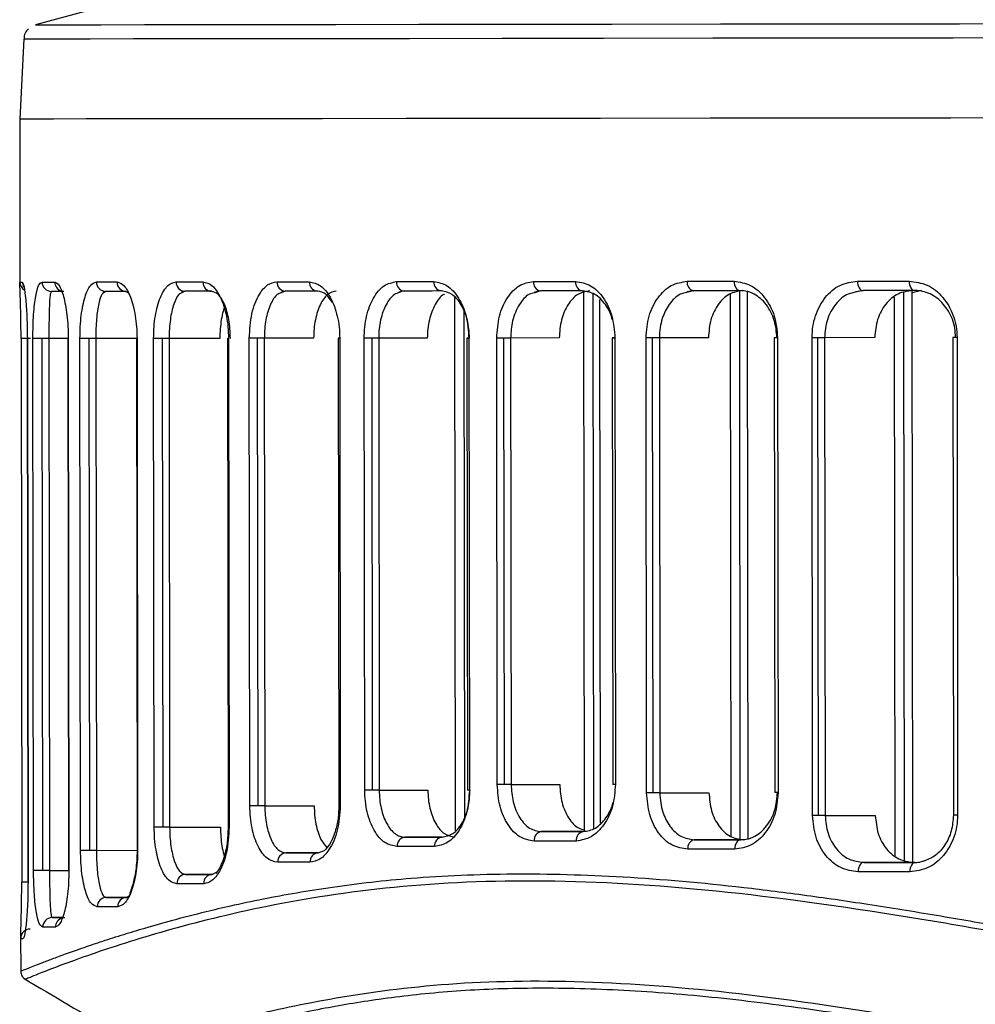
# Model space of a CAD drawing. Header units: millimetres. Extents: x -320 to 32, y 12 to 324.
# Tile 4 of 24: x -283 to -253, y 135 to 167. Entities that reach past the tile are written whole.
import ezdxf

# ---------------------------------------------------------------- set-up
doc = ezdxf.new("R2010")
doc.units = ezdxf.units.MM

msp = doc.modelspace()

# ---------------------------------------------------------------- linework, layer by layer
at = {"color": 7, "linetype": 'Continuous', "lineweight": 25}
for p, q in [((-275.317, 168.374), (-282.812, 166.356)), ((-283.181, 165.898), (-283.311, 163.364)), ((-283.311, 163.364), (-283.305, 158.11)), ((-283.303, 158.164), (-283.228, 158.164)), ((-283.303, 158.11), (-283.303, 158.164)), ((-282.303, 157.864), (-282.321, 157.818)), ((-280.637, 157.841), (-280.628, 157.871)), ((-280.575, 157.866), (-280.636, 157.816)), ((-279.865, 157.823), (-279.928, 157.867)), ((-278.148, 157.842), (-278.1, 157.874)), ((-278.05, 157.869), (-278.146, 157.816)), ((-274.985, 157.844), (-274.902, 157.877)), ((-274.854, 157.872), (-274.982, 157.817)), ((-271.225, 157.848), (-271.108, 157.881)), ((-266.912, 157.852), (-266.764, 157.886)), ((-266.723, 157.881), (-266.907, 157.824)), ((-265.327, 140.678), (-265.347, 157.872)), ((-265.032, 140.764), (-265.053, 157.787)), ((-262.067, 157.858), (-261.889, 157.892)), ((-261.852, 157.887), (-262.063, 157.83)), ((-260.657, 140.513), (-260.678, 157.783)), ((-260.362, 140.416), (-260.383, 157.88)), ((-260.114, 140.446), (-260.135, 157.851)), ((-256.694, 157.864), (-256.486, 157.898)), ((-256.454, 157.893), (-256.689, 157.836)), ((-255.433, 139.894), (-255.454, 157.686)), ((-255.138, 139.755), (-255.16, 157.826)), ((-254.886, 157.829), (-254.59, 157.902)), ((-254.864, 139.688), (-254.886, 157.895)), ((-269.433, 140.702), (-269.454, 157.667)), ((-264.813, 140.939), (-264.834, 157.612)), ((-269.139, 141.115), (-269.158, 157.254)), ((-283.268, 156.364), (-283.247, 139.062)), ((-283.068, 156.364), (-283.047, 139.062)), ((-283.067, 156.364), (-283.068, 156.364)), ((-283.067, 156.364), (-283.046, 139.062)), ((-282.869, 139.427), (-282.89, 156.364)), ((-282.572, 139.427), (-282.593, 156.364)), ((-281.773, 156.365), (-282.38, 156.364)), ((-282.38, 156.364), (-282.36, 139.427)), ((-281.773, 156.365), (-281.752, 139.428)), ((-281.766, 156.365), (-281.745, 139.428)), ((-281.372, 140.069), (-281.392, 156.365)), ((-281.082, 140.07), (-281.102, 156.366)), ((-279.592, 156.367), (-280.889, 156.366)), ((-280.889, 156.366), (-280.87, 140.07)), ((-279.592, 156.367), (-279.572, 140.071)), ((-279.575, 156.367), (-279.555, 140.071)), ((-279.027, 140.804), (-279.046, 156.368)), ((-278.747, 140.804), (-278.766, 156.368)), ((-276.936, 156.37), (-278.554, 156.368)), ((-278.554, 156.368), (-278.535, 140.805)), ((-276.69, 156.37), (-276.672, 140.807)), ((-276.661, 156.37), (-276.642, 140.807)), ((-275.982, 141.488), (-276, 156.371)), ((-275.716, 141.488), (-275.734, 156.371)), ((-273.951, 156.373), (-275.521, 156.371)), ((-275.521, 156.371), (-275.503, 141.488)), ((-273.165, 156.374), (-273.147, 141.491)), ((-273.119, 156.374), (-273.101, 141.491)), ((-272.324, 141.987), (-272.341, 156.375)), ((-272.074, 141.988), (-272.091, 156.375)), ((-270.33, 156.377), (-271.879, 156.375)), ((-271.879, 156.375), (-271.861, 141.988)), ((-269.072, 156.379), (-269.054, 141.991)), ((-269.007, 156.379), (-268.99, 141.991)), ((-268.103, 142.164), (-268.12, 156.38)), ((-267.872, 142.165), (-267.889, 156.38)), ((-266.13, 156.382), (-267.677, 156.38)), ((-267.677, 156.38), (-267.659, 142.165)), ((-264.442, 156.384), (-264.425, 142.169)), ((-264.356, 156.384), (-264.339, 142.169)), ((-263.345, 141.904), (-263.363, 156.385)), ((-263.136, 141.904), (-263.154, 156.385)), ((-261.378, 156.388), (-262.941, 156.386)), ((-262.941, 156.386), (-262.924, 141.904)), ((-259.286, 156.39), (-259.268, 141.909)), ((-259.177, 156.39), (-259.159, 141.909)), ((-258.059, 141.182), (-258.077, 156.391)), ((-257.873, 141.182), (-257.892, 156.391)), ((-256.081, 156.394), (-257.679, 156.392)), ((-257.679, 156.392), (-257.661, 141.182)), ((-253.595, 156.396), (-253.577, 141.187)), ((-253.461, 156.397), (-253.442, 141.187)), ((-267.659, 142.165), (-266.113, 142.167)), ((-271.861, 141.988), (-270.313, 141.99)), ((-262.924, 141.904), (-261.36, 141.906)), ((-275.503, 141.488), (-273.933, 141.49)), ((-257.661, 141.182), (-256.063, 141.184)), ((-278.535, 140.805), (-276.917, 140.807)), ((-269.857, 140.49), (-271.043, 140.489)), ((-265.363, 140.668), (-266.702, 140.666)), ((-260.27, 140.408), (-261.831, 140.406)), ((-280.87, 140.07), (-279.572, 140.072)), ((-273.807, 139.99), (-274.832, 139.989)), ((-273.808, 139.99), (-273.609, 140.069)), ((-254.854, 139.686), (-256.432, 139.684)), ((-282.36, 139.427), (-281.752, 139.428)), ((-277.178, 139.306), (-278.027, 139.305)), ((-277.178, 139.306), (-277.042, 139.373)), ((-283.046, 139.062), (-283.047, 139.062)), ((-279.905, 138.571), (-280.552, 138.57)), ((-279.905, 138.571), (-279.822, 138.627)), ((-281.956, 137.928), (-282.279, 137.927)), ((-283.28, 137.316), (-283.278, 136.233)), ((-283.278, 137.262), (-283.278, 137.316)), ((-283.278, 137.262), (-283.203, 137.262))]:
    msp.add_line(p, q, dxfattribs=at)
at = {"color": 7, "linetype": 'Continuous', "lineweight": 25, "flags": 128}
for points in [[(-282.812, 166.356), (-282.774, 166.355), (-282.436, 166.356), (-281.747, 166.356), (-280.712, 166.357), (-279.335, 166.358), (-277.626, 166.36), (-275.591, 166.362), (-273.244, 166.365), (-270.595, 166.368), (-267.659, 166.371), (-264.452, 166.375), (-260.99, 166.379), (-257.294, 166.383), (-253.381, 166.388), (-249.273, 166.393), (-244.991, 166.398), (-240.56, 166.403), (-236.002, 166.408), (-231.341, 166.414), (-227.015, 166.419)], [(-227.015, 165.962), (-231.422, 165.957), (-236.109, 165.951), (-240.692, 165.946), (-245.149, 165.941), (-249.454, 165.936), (-253.585, 165.931), (-257.52, 165.926), (-261.238, 165.922), (-264.718, 165.918), (-267.943, 165.914), (-270.896, 165.911), (-273.559, 165.908), (-275.92, 165.905), (-277.966, 165.903), (-279.685, 165.901), (-281.069, 165.9), (-282.11, 165.899), (-282.803, 165.898), (-283.143, 165.898), (-283.181, 165.898)], [(-283.311, 163.364), (-283.273, 163.364), (-282.932, 163.364), (-282.238, 163.364), (-281.195, 163.365), (-279.808, 163.367), (-278.085, 163.369), (-276.035, 163.371), (-273.67, 163.373), (-271.001, 163.376), (-268.043, 163.38), (-264.811, 163.383), (-261.323, 163.387), (-257.598, 163.392), (-253.655, 163.396), (-249.516, 163.401), (-245.202, 163.406), (-240.737, 163.412), (-236.144, 163.417), (-231.448, 163.423), (-227.012, 163.428)], [(-283.311, 163.364), (-283.273, 163.364), (-282.932, 163.364), (-282.238, 163.364), (-281.195, 163.365), (-279.808, 163.367), (-278.085, 163.369), (-276.035, 163.371), (-273.67, 163.373), (-271.001, 163.376), (-268.043, 163.38), (-264.811, 163.383), (-261.323, 163.387), (-257.598, 163.392), (-253.655, 163.396), (-249.516, 163.401), (-245.202, 163.406), (-240.737, 163.412), (-236.144, 163.417), (-231.448, 163.423), (-227.012, 163.428)], [(-282.6, 158.164), (-282.554, 158.164), (-282.508, 158.164), (-282.459, 158.164), (-282.41, 158.164), (-282.358, 158.164), (-282.306, 158.164), (-282.252, 158.164), (-282.197, 158.164)], [(-280.865, 158.166), (-280.788, 158.166), (-280.709, 158.166), (-280.63, 158.166), (-280.549, 158.166), (-280.467, 158.166), (-280.384, 158.166), (-280.3, 158.166), (-280.215, 158.166)], [(-278.328, 158.168), (-278.225, 158.168), (-278.121, 158.169), (-278.015, 158.169), (-277.909, 158.169), (-277.802, 158.169), (-277.694, 158.169), (-277.585, 158.169), (-277.475, 158.169)], [(-275.117, 158.172), (-274.992, 158.172), (-274.865, 158.172), (-274.738, 158.172), (-274.61, 158.172), (-274.481, 158.173), (-274.351, 158.173), (-274.22, 158.173), (-274.088, 158.173)], [(-271.31, 158.176), (-271.164, 158.176), (-271.017, 158.176), (-270.869, 158.177), (-270.721, 158.177), (-270.572, 158.177), (-270.422, 158.177), (-270.271, 158.177), (-270.119, 158.177)], [(-266.949, 158.181), (-266.784, 158.181), (-266.618, 158.181), (-266.451, 158.182), (-266.283, 158.182), (-266.115, 158.182), (-265.945, 158.182), (-265.776, 158.182), (-265.605, 158.183)], [(-262.056, 158.187), (-261.872, 158.187), (-261.687, 158.187), (-261.501, 158.187), (-261.314, 158.187), (-261.127, 158.188), (-260.939, 158.188), (-260.751, 158.188), (-260.561, 158.188)], [(-260.561, 158.188), (-260.558, 158.13), (-260.546, 158.074), (-260.528, 158.022), (-260.503, 157.976), (-260.473, 157.939), (-260.439, 157.911), (-260.402, 157.894), (-260.364, 157.889)], [(-256.634, 158.193), (-256.43, 158.193), (-256.225, 158.193), (-256.02, 158.194), (-255.814, 158.194), (-255.608, 158.194), (-255.401, 158.194), (-255.193, 158.195), (-254.985, 158.195)], [(-256.634, 158.193), (-256.63, 158.134), (-256.62, 158.078), (-256.603, 158.026), (-256.581, 157.981), (-256.553, 157.944), (-256.522, 157.916), (-256.489, 157.899), (-256.454, 157.893)], [(-254.985, 158.195), (-254.982, 158.136), (-254.972, 158.08), (-254.956, 158.028), (-254.934, 157.983), (-254.908, 157.945), (-254.878, 157.918), (-254.846, 157.901), (-254.813, 157.895)], [(-281.901, 157.865), (-281.956, 157.865), (-282.01, 157.865), (-282.062, 157.865), (-282.113, 157.865), (-282.163, 157.865), (-282.211, 157.865), (-282.257, 157.864), (-282.303, 157.864)], [(-279.928, 157.867), (-280.013, 157.867), (-280.097, 157.867), (-280.18, 157.866), (-280.261, 157.866), (-280.342, 157.866), (-280.421, 157.866), (-280.499, 157.866), (-280.575, 157.866)], [(-277.201, 157.87), (-277.311, 157.869), (-277.419, 157.869), (-277.527, 157.869), (-277.633, 157.869), (-277.739, 157.869), (-277.844, 157.869), (-277.947, 157.869), (-278.05, 157.869)], [(-273.829, 157.873), (-273.96, 157.873), (-274.091, 157.873), (-274.22, 157.873), (-274.349, 157.873), (-274.476, 157.873), (-274.603, 157.872), (-274.729, 157.872), (-274.854, 157.872)], [(-269.878, 157.878), (-270.029, 157.878), (-270.179, 157.877), (-270.329, 157.877), (-270.477, 157.877), (-270.625, 157.877), (-270.772, 157.877), (-270.918, 157.877), (-271.064, 157.876)], [(-265.385, 157.883), (-265.554, 157.883), (-265.723, 157.882), (-265.892, 157.882), (-266.059, 157.882), (-266.226, 157.882), (-266.392, 157.882), (-266.558, 157.881), (-266.723, 157.881)], [(-260.364, 157.889), (-260.552, 157.888), (-260.74, 157.888), (-260.927, 157.888), (-261.113, 157.888), (-261.299, 157.888), (-261.484, 157.887), (-261.668, 157.887), (-261.852, 157.887)], [(-254.813, 157.895), (-255.02, 157.895), (-255.226, 157.895), (-255.432, 157.894), (-255.638, 157.894), (-255.842, 157.894), (-256.047, 157.894), (-256.25, 157.893), (-256.454, 157.893)], [(-282.969, 156.364), (-283.029, 156.364), (-283.086, 156.364), (-283.138, 156.364), (-283.184, 156.364), (-283.221, 156.364), (-283.248, 156.364), (-283.264, 156.364), (-283.268, 156.364)], [(-282.593, 156.364), (-282.647, 156.364), (-282.699, 156.364), (-282.748, 156.364), (-282.792, 156.364), (-282.829, 156.364), (-282.858, 156.364), (-282.879, 156.364), (-282.89, 156.364)], [(-282.38, 156.364), (-282.402, 156.364), (-282.426, 156.364), (-282.451, 156.364), (-282.478, 156.364), (-282.505, 156.364), (-282.534, 156.364), (-282.563, 156.364), (-282.593, 156.364)], [(-281.766, 156.365), (-281.772, 156.365), (-281.773, 156.365)], [(-281.102, 156.366), (-281.151, 156.365), (-281.199, 156.365), (-281.245, 156.365), (-281.286, 156.365), (-281.323, 156.365), (-281.353, 156.365), (-281.376, 156.365), (-281.392, 156.365)], [(-280.889, 156.366), (-280.911, 156.366), (-280.935, 156.366), (-280.96, 156.366), (-280.987, 156.366), (-281.015, 156.366), (-281.043, 156.366), (-281.072, 156.366), (-281.102, 156.366)], [(-279.575, 156.367), (-279.586, 156.367), (-279.591, 156.367), (-279.592, 156.367)], [(-278.766, 156.368), (-278.811, 156.368), (-278.855, 156.368), (-278.897, 156.368), (-278.936, 156.368), (-278.972, 156.368), (-279.002, 156.368), (-279.027, 156.368), (-279.046, 156.368)], [(-278.554, 156.368), (-278.576, 156.368), (-278.599, 156.368), (-278.625, 156.368), (-278.651, 156.368), (-278.679, 156.368), (-278.708, 156.368), (-278.737, 156.368), (-278.766, 156.368)], [(-276.661, 156.37), (-276.677, 156.37), (-276.687, 156.37), (-276.69, 156.37)], [(-275.734, 156.371), (-275.775, 156.371), (-275.815, 156.371), (-275.854, 156.371), (-275.89, 156.371), (-275.923, 156.371), (-275.953, 156.371), (-275.979, 156.371), (-276, 156.371)], [(-275.521, 156.371), (-275.543, 156.371), (-275.567, 156.371), (-275.592, 156.371), (-275.619, 156.371), (-275.647, 156.371), (-275.675, 156.371), (-275.704, 156.371), (-275.734, 156.371)], [(-273.119, 156.374), (-273.142, 156.374), (-273.157, 156.374), (-273.164, 156.374), (-273.163, 156.374), (-273.153, 156.374), (-273.135, 156.374), (-273.123, 156.374)], [(-272.091, 156.375), (-272.128, 156.375), (-272.164, 156.375), (-272.2, 156.375), (-272.233, 156.375), (-272.264, 156.375), (-272.293, 156.375), (-272.319, 156.375), (-272.341, 156.375)], [(-271.879, 156.375), (-271.901, 156.375), (-271.924, 156.375), (-271.95, 156.375), (-271.976, 156.375), (-272.004, 156.375), (-272.033, 156.375), (-272.062, 156.375), (-272.091, 156.375)], [(-269.007, 156.379), (-269.037, 156.379), (-269.058, 156.379), (-269.07, 156.379), (-269.071, 156.379), (-269.063, 156.379), (-269.045, 156.379), (-269.018, 156.379), (-269.009, 156.379)], [(-267.889, 156.38), (-267.922, 156.38), (-267.954, 156.38), (-267.986, 156.38), (-268.017, 156.38), (-268.046, 156.38), (-268.073, 156.38), (-268.097, 156.38), (-268.12, 156.38)], [(-267.677, 156.38), (-267.699, 156.38), (-267.722, 156.38), (-267.748, 156.38), (-267.774, 156.38), (-267.802, 156.38), (-267.831, 156.38), (-267.86, 156.38), (-267.889, 156.38)], [(-264.356, 156.384), (-264.393, 156.384), (-264.42, 156.384), (-264.437, 156.384), (-264.442, 156.384), (-264.436, 156.384), (-264.419, 156.384), (-264.391, 156.384), (-264.353, 156.384)], [(-263.154, 156.385), (-263.183, 156.385), (-263.211, 156.385), (-263.239, 156.385), (-263.267, 156.385), (-263.293, 156.385), (-263.318, 156.385), (-263.341, 156.385), (-263.363, 156.385)], [(-262.941, 156.386), (-262.963, 156.386), (-262.987, 156.386), (-263.012, 156.386), (-263.039, 156.385), (-263.066, 156.385), (-263.095, 156.385), (-263.124, 156.385), (-263.154, 156.385)], [(-259.177, 156.39), (-259.221, 156.39), (-259.254, 156.39), (-259.276, 156.39), (-259.285, 156.39), (-259.286, 156.39)], [(-257.892, 156.391), (-257.917, 156.391), (-257.941, 156.391), (-257.966, 156.391), (-257.99, 156.391), (-258.013, 156.391), (-258.035, 156.391), (-258.057, 156.391), (-258.077, 156.391)], [(-257.679, 156.392), (-257.701, 156.392), (-257.725, 156.392), (-257.75, 156.392), (-257.777, 156.392), (-257.805, 156.392), (-257.833, 156.392), (-257.862, 156.391), (-257.892, 156.391)], [(-253.461, 156.397), (-253.512, 156.397), (-253.552, 156.397), (-253.58, 156.396), (-253.594, 156.396), (-253.595, 156.396)], [(-267.872, 142.165), (-267.905, 142.165), (-267.937, 142.165), (-267.969, 142.165), (-267.999, 142.165), (-268.028, 142.165), (-268.055, 142.165), (-268.08, 142.164), (-268.103, 142.164)], [(-267.659, 142.165), (-267.681, 142.165), (-267.705, 142.165), (-267.73, 142.165), (-267.757, 142.165), (-267.785, 142.165), (-267.813, 142.165), (-267.842, 142.165), (-267.872, 142.165)], [(-264.339, 142.169), (-264.376, 142.169), (-264.403, 142.169), (-264.419, 142.169), (-264.425, 142.169)], [(-272.074, 141.988), (-272.111, 141.988), (-272.147, 141.988), (-272.182, 141.988), (-272.216, 141.988), (-272.247, 141.988), (-272.276, 141.987), (-272.301, 141.987), (-272.324, 141.987)], [(-271.861, 141.988), (-271.883, 141.988), (-271.907, 141.988), (-271.932, 141.988), (-271.959, 141.988), (-271.987, 141.988), (-272.015, 141.988), (-272.044, 141.988), (-272.074, 141.988)], [(-268.99, 141.991), (-269.02, 141.991), (-269.041, 141.991), (-269.052, 141.991), (-269.054, 141.991)], [(-263.136, 141.904), (-263.165, 141.904), (-263.194, 141.904), (-263.222, 141.904), (-263.249, 141.904), (-263.275, 141.904), (-263.3, 141.904), (-263.324, 141.904), (-263.345, 141.904)], [(-262.924, 141.904), (-262.946, 141.904), (-262.969, 141.904), (-262.995, 141.904), (-263.021, 141.904), (-263.049, 141.904), (-263.078, 141.904), (-263.107, 141.904), (-263.136, 141.904)], [(-259.159, 141.909), (-259.203, 141.909), (-259.237, 141.909), (-259.258, 141.909), (-259.268, 141.909), (-259.268, 141.909)], [(-275.716, 141.488), (-275.757, 141.488), (-275.797, 141.488), (-275.836, 141.488), (-275.872, 141.488), (-275.905, 141.488), (-275.935, 141.488), (-275.961, 141.488), (-275.982, 141.488)], [(-275.503, 141.488), (-275.525, 141.488), (-275.549, 141.488), (-275.574, 141.488), (-275.601, 141.488), (-275.629, 141.488), (-275.657, 141.488), (-275.686, 141.488), (-275.716, 141.488)], [(-273.101, 141.491), (-273.124, 141.491), (-273.139, 141.491), (-273.146, 141.491), (-273.147, 141.491)], [(-257.873, 141.182), (-257.898, 141.182), (-257.923, 141.182), (-257.947, 141.182), (-257.971, 141.182), (-257.995, 141.182), (-258.017, 141.182), (-258.038, 141.182), (-258.059, 141.182)], [(-257.661, 141.182), (-257.683, 141.182), (-257.706, 141.182), (-257.732, 141.182), (-257.758, 141.182), (-257.786, 141.182), (-257.815, 141.182), (-257.844, 141.182), (-257.873, 141.182)], [(-253.442, 141.187), (-253.493, 141.187), (-253.534, 141.187), (-253.562, 141.187), (-253.576, 141.187), (-253.577, 141.187)], [(-278.747, 140.804), (-278.792, 140.804), (-278.837, 140.804), (-278.879, 140.804), (-278.918, 140.804), (-278.953, 140.804), (-278.983, 140.804), (-279.008, 140.804), (-279.027, 140.804)], [(-278.535, 140.805), (-278.557, 140.805), (-278.581, 140.805), (-278.606, 140.805), (-278.632, 140.805), (-278.66, 140.805), (-278.689, 140.805), (-278.718, 140.805), (-278.747, 140.804)], [(-276.642, 140.807), (-276.659, 140.807), (-276.669, 140.807), (-276.672, 140.807)], [(-271.043, 140.489), (-270.897, 140.489), (-270.751, 140.489), (-270.604, 140.489), (-270.456, 140.49), (-270.308, 140.49), (-270.158, 140.49), (-270.008, 140.49), (-269.857, 140.49)], [(-266.702, 140.666), (-266.537, 140.666), (-266.372, 140.666), (-266.205, 140.667), (-266.038, 140.667), (-265.871, 140.667), (-265.703, 140.667), (-265.534, 140.667), (-265.364, 140.668)], [(-270.097, 140.19), (-270.249, 140.19), (-270.4, 140.19), (-270.55, 140.189), (-270.699, 140.189), (-270.848, 140.189), (-270.995, 140.189), (-271.142, 140.189), (-271.288, 140.189)], [(-265.584, 140.367), (-265.754, 140.367), (-265.924, 140.367), (-266.093, 140.367), (-266.261, 140.367), (-266.429, 140.366), (-266.596, 140.366), (-266.762, 140.366), (-266.928, 140.366)], [(-261.831, 140.406), (-261.647, 140.406), (-261.463, 140.406), (-261.277, 140.406), (-261.092, 140.406), (-260.905, 140.407), (-260.718, 140.407), (-260.531, 140.407), (-260.343, 140.407)], [(-260.343, 140.407), (-260.381, 140.402), (-260.418, 140.384), (-260.452, 140.357), (-260.482, 140.319), (-260.507, 140.274), (-260.525, 140.222), (-260.536, 140.166), (-260.54, 140.107)], [(-281.082, 140.07), (-281.131, 140.07), (-281.18, 140.07), (-281.225, 140.07), (-281.267, 140.069), (-281.303, 140.069), (-281.333, 140.069), (-281.357, 140.069), (-281.372, 140.069)], [(-280.87, 140.07), (-280.891, 140.07), (-280.915, 140.07), (-280.94, 140.07), (-280.967, 140.07), (-280.995, 140.07), (-281.023, 140.07), (-281.052, 140.07), (-281.082, 140.07)], [(-279.555, 140.071), (-279.566, 140.071), (-279.572, 140.071), (-279.572, 140.071)], [(-274.832, 139.989), (-274.707, 139.989), (-274.581, 139.989), (-274.455, 139.989), (-274.327, 139.989), (-274.198, 139.99), (-274.069, 139.99), (-273.939, 139.99), (-273.808, 139.99)], [(-260.54, 140.107), (-260.729, 140.107), (-260.917, 140.107), (-261.105, 140.106), (-261.292, 140.106), (-261.479, 140.106), (-261.665, 140.106), (-261.85, 140.106), (-262.035, 140.105)], [(-274.066, 139.69), (-274.197, 139.69), (-274.328, 139.689), (-274.458, 139.689), (-274.587, 139.689), (-274.716, 139.689), (-274.843, 139.689), (-274.969, 139.689), (-275.095, 139.689)], [(-256.432, 139.684), (-256.467, 139.678), (-256.5, 139.661), (-256.531, 139.633), (-256.558, 139.596), (-256.581, 139.55), (-256.597, 139.498), (-256.607, 139.442), (-256.611, 139.384)], [(-256.432, 139.684), (-256.228, 139.684), (-256.025, 139.684), (-255.82, 139.684), (-255.616, 139.685), (-255.41, 139.685), (-255.204, 139.685), (-254.998, 139.685), (-254.79, 139.686)], [(-254.79, 139.686), (-254.824, 139.68), (-254.856, 139.663), (-254.886, 139.635), (-254.912, 139.598), (-254.934, 139.552), (-254.949, 139.5), (-254.959, 139.444), (-254.962, 139.385)], [(-282.572, 139.427), (-282.626, 139.427), (-282.679, 139.427), (-282.728, 139.427), (-282.772, 139.427), (-282.809, 139.427), (-282.838, 139.427), (-282.858, 139.427), (-282.869, 139.427)], [(-282.36, 139.427), (-282.382, 139.427), (-282.405, 139.427), (-282.431, 139.427), (-282.457, 139.427), (-282.485, 139.427), (-282.514, 139.427), (-282.543, 139.427), (-282.572, 139.427)], [(-281.745, 139.428), (-281.751, 139.428), (-281.752, 139.428)], [(-278.027, 139.305), (-277.925, 139.305), (-277.821, 139.305), (-277.716, 139.306), (-277.611, 139.306), (-277.504, 139.306), (-277.397, 139.306), (-277.288, 139.306), (-277.178, 139.306)], [(-254.962, 139.385), (-255.17, 139.385), (-255.378, 139.385), (-255.585, 139.385), (-255.791, 139.384), (-255.997, 139.384), (-256.202, 139.384), (-256.407, 139.384), (-256.611, 139.384)], [(-283.047, 139.062), (-283.065, 139.062), (-283.117, 139.062), (-283.163, 139.062), (-283.2, 139.062), (-283.227, 139.062), (-283.243, 139.062), (-283.247, 139.062)], [(-277.452, 139.006), (-277.562, 139.006), (-277.671, 139.006), (-277.779, 139.005), (-277.886, 139.005), (-277.992, 139.005), (-278.097, 139.005), (-278.201, 139.005), (-278.304, 139.005)], [(-280.552, 138.57), (-280.475, 138.57), (-280.397, 138.57), (-280.318, 138.57), (-280.238, 138.571), (-280.156, 138.571), (-280.074, 138.571), (-279.99, 138.571), (-279.905, 138.571)], [(-280.191, 138.271), (-280.276, 138.27), (-280.36, 138.27), (-280.443, 138.27), (-280.525, 138.27), (-280.606, 138.27), (-280.685, 138.27), (-280.764, 138.27), (-280.841, 138.27)], [(-282.172, 137.627), (-282.227, 137.627), (-282.281, 137.627), (-282.334, 137.627), (-282.385, 137.627), (-282.434, 137.627), (-282.483, 137.627), (-282.53, 137.627), (-282.575, 137.627)], [(-282.279, 137.927), (-282.233, 137.927), (-282.187, 137.927), (-282.139, 137.928), (-282.089, 137.928), (-282.038, 137.928), (-281.986, 137.928), (-281.932, 137.928), (-281.877, 137.928)]]:
    msp.add_lwpolyline(points, dxfattribs=at)
at = {"color": 7, "linetype": 'Continuous', "lineweight": 25}
for centre, radius, start, end in [((-283.003, 158.164), 0.3, 180.0692, 237.4603), ((-282.928, 158.164), 0.3, 180.0654, 215.2588), ((-282.301, 158.163), 0.298, 179.7657, 269.7631), ((-281.898, 158.163), 0.299, 179.6937, 252.5979), ((-280.57, 158.161), 0.295, 179.0186, 268.9798), ((-279.922, 158.16), 0.293, 178.739, 268.6757), ((-278.038, 158.158), 0.289, 177.9293, 267.7581), ((-277.188, 158.157), 0.288, 177.5648, 267.326), ((-274.835, 158.155), 0.283, 176.5624, 266.0719), ((-273.807, 158.154), 0.282, 176.1283, 265.4957), ((-271.034, 158.152), 0.277, 174.9707, 263.848), ((-269.845, 158.151), 0.275, 174.4825, 263.0981), ((-266.68, 158.149), 0.271, 173.2131, 260.9643), ((-265.338, 158.148), 0.27, 172.6911, 259.9954), ((-261.793, 158.147), 0.266, 171.3731, 257.2367), ((-271.012, 140.214), 0.277, 96.296, 185.1669), ((-269.823, 140.217), 0.275, 97.0462, 185.655), ((-266.659, 140.398), 0.271, 99.1806, 186.924), ((-265.316, 140.402), 0.27, 100.1498, 187.4458), ((-261.771, 140.146), 0.266, 102.9091, 188.7634), ((-274.812, 139.706), 0.283, 94.0712, 183.5756), ((-273.785, 139.709), 0.282, 94.6476, 184.0096), ((-278.015, 139.016), 0.289, 92.384, 182.2089), ((-277.164, 139.019), 0.288, 92.8163, 182.5734), ((-280.546, 138.276), 0.295, 91.1612, 181.1199), ((-279.897, 138.278), 0.293, 91.4657, 181.3994), ((-282.277, 137.629), 0.298, 90.3769, 180.373), ((-281.872, 137.629), 0.299, 106.9048, 180.3456), ((-282.978, 137.262), 0.3, 90.0701, 180.07)]:
    msp.add_arc(centre, radius, start, end, dxfattribs=at)
for points, knots in [([(-283.026, 166.226), (-283.049, 166.205), (-283.113, 166.146), (-283.168, 166.03), (-283.171, 165.94), (-283.173, 165.908)], [0, 0, 0, 0, 0.254933, 0.729549, 1, 1, 1, 1]), ([(-283.268, 156.364), (-283.269, 156.509), (-283.27, 156.8), (-283.277, 157.184), (-283.286, 157.501), (-283.296, 157.829), (-283.304, 158.062), (-283.304, 158.098), (-283.303, 158.11)], [0, 0, 0, 0, 0.144206, 0.287962, 0.431485, 0.575411, 0.861665, 1, 1, 1, 1]), ([(-283.228, 158.164), (-283.214, 158.144), (-283.185, 158.105), (-283.141, 157.819), (-283.108, 157.477), (-283.087, 157.152), (-283.071, 156.777), (-283.068, 156.5), (-283.067, 156.364)], [0, 0, 0, 0, 0.250139, 0.499169, 0.627957, 0.749629, 0.876874, 1, 1, 1, 1]), ([(-282.89, 156.364), (-282.889, 156.499), (-282.887, 156.767), (-282.868, 157.138), (-282.839, 157.458), (-282.791, 157.802), (-282.713, 158.099), (-282.638, 158.142), (-282.6, 158.164)], [0, 0, 0, 0, 0.1259147, 0.2510993, 0.3764291, 0.5020214, 0.7507218, 1, 1, 1, 1]), ([(-282.197, 158.164), (-282.149, 158.143), (-282.052, 158.1), (-281.933, 157.793), (-281.853, 157.441), (-281.805, 157.118), (-281.772, 156.755), (-281.768, 156.494), (-281.766, 156.365)], [0, 0, 0, 0, 0.249184, 0.499081, 0.626579, 0.749636, 0.875914, 1, 1, 1, 1]), ([(-281.392, 156.365), (-281.39, 156.493), (-281.386, 156.749), (-281.352, 157.109), (-281.3, 157.428), (-281.21, 157.781), (-281.066, 158.096), (-280.932, 158.143), (-280.865, 158.166)], [0, 0, 0, 0, 0.1259259, 0.2512399, 0.3765733, 0.5023387, 0.7515298, 1, 1, 1, 1]), ([(-280.215, 158.166), (-280.138, 158.143), (-279.986, 158.096), (-279.808, 157.773), (-279.694, 157.416), (-279.628, 157.096), (-279.584, 156.742), (-279.578, 156.492), (-279.575, 156.367)], [0, 0, 0, 0, 0.249838, 0.499255, 0.625715, 0.749561, 0.875362, 1, 1, 1, 1]), ([(-279.046, 156.368), (-279.043, 156.492), (-279.038, 156.739), (-278.993, 157.09), (-278.925, 157.407), (-278.803, 157.764), (-278.606, 158.094), (-278.42, 158.144), (-278.328, 158.168)], [0, 0, 0, 0, 0.126194, 0.250903, 0.374859, 0.501165, 0.750444, 1, 1, 1, 1]), ([(-277.475, 158.169), (-277.374, 158.145), (-277.173, 158.095), (-276.946, 157.761), (-276.804, 157.401), (-276.724, 157.083), (-276.671, 156.736), (-276.664, 156.492), (-276.661, 156.37)], [0, 0, 0, 0, 0.250028, 0.499207, 0.625057, 0.749492, 0.875038, 1, 1, 1, 1]), ([(-276, 156.371), (-275.983, 156.642), (-275.949, 157.184), (-275.71, 157.77), (-275.422, 158.111), (-275.219, 158.152), (-275.117, 158.172)], [0, 0, 0, 0, 0.279835, 0.559331, 0.779532, 1, 1, 1, 1]), ([(-274.088, 158.173), (-273.965, 158.147), (-273.721, 158.095), (-273.396, 157.689), (-273.211, 157.191), (-273.131, 156.733), (-273.123, 156.494), (-273.119, 156.374)], [0, 0, 0, 0, 0.2503485, 0.4997553, 0.7491217, 0.8746862, 1, 1, 1, 1]), ([(-272.341, 156.375), (-272.337, 156.495), (-272.33, 156.733), (-272.249, 157.189), (-272.059, 157.686), (-271.717, 158.096), (-271.446, 158.149), (-271.31, 158.176)], [0, 0, 0, 0, 0.126149, 0.251404, 0.500719, 0.750246, 1, 1, 1, 1]), ([(-270.119, 158.177), (-269.976, 158.151), (-269.691, 158.098), (-269.322, 157.685), (-269.06, 157.091), (-269.025, 156.616), (-269.007, 156.379)], [0, 0, 0, 0, 0.2506188, 0.5003102, 0.7500535, 1, 1, 1, 1]), ([(-268.12, 156.38), (-268.102, 156.617), (-268.068, 157.091), (-267.799, 157.686), (-267.414, 158.1), (-267.104, 158.154), (-266.949, 158.181)], [0, 0, 0, 0, 0.250516, 0.500168, 0.749972, 1, 1, 1, 1]), ([(-265.605, 158.183), (-265.444, 158.156), (-265.121, 158.102), (-264.707, 157.687), (-264.415, 157.093), (-264.376, 156.62), (-264.356, 156.384)], [0, 0, 0, 0, 0.2505816, 0.5002602, 0.7500255, 1, 1, 1, 1]), ([(-263.363, 156.385), (-263.344, 156.622), (-263.305, 157.095), (-263.005, 157.69), (-262.574, 158.105), (-262.229, 158.16), (-262.056, 158.187)], [0, 0, 0, 0, 0.250533, 0.50019, 0.74998, 1, 1, 1, 1]), ([(-260.561, 158.188), (-260.382, 158.162), (-260.024, 158.108), (-259.566, 157.694), (-259.241, 157.1), (-259.198, 156.627), (-259.177, 156.39)], [0, 0, 0, 0, 0.250589, 0.500277, 0.75004, 1, 1, 1, 1]), ([(-258.077, 156.391), (-258.072, 156.511), (-258.061, 156.748), (-257.948, 157.203), (-257.682, 157.7), (-257.202, 158.113), (-256.823, 158.166), (-256.634, 158.193)], [0, 0, 0, 0, 0.126162, 0.251437, 0.50077, 0.750259, 1, 1, 1, 1]), ([(-254.985, 158.195), (-254.789, 158.168), (-254.398, 158.116), (-253.89, 157.706), (-253.603, 157.209), (-253.478, 156.754), (-253.467, 156.516), (-253.461, 156.397)], [0, 0, 0, 0, 0.250306, 0.499703, 0.749114, 0.874686, 1, 1, 1, 1]), ([(-282.321, 157.818), (-282.326, 157.808), (-282.344, 157.776), (-282.36, 157.573), (-282.371, 157.293), (-282.377, 157.023), (-282.38, 156.712), (-282.38, 156.478), (-282.38, 156.364)], [0, 0, 0, 0, 0.138555, 0.42382, 0.576369, 0.711118, 0.860117, 1, 1, 1, 1]), ([(-280.636, 157.816), (-280.655, 157.805), (-280.715, 157.771), (-280.781, 157.552), (-280.835, 157.262), (-280.865, 156.993), (-280.886, 156.692), (-280.888, 156.473), (-280.889, 156.366)], [0, 0, 0, 0, 0.139138, 0.424772, 0.575639, 0.7123, 0.859125, 1, 1, 1, 1]), ([(-278.146, 157.816), (-278.178, 157.804), (-278.274, 157.767), (-278.383, 157.535), (-278.469, 157.24), (-278.517, 156.973), (-278.548, 156.681), (-278.552, 156.471), (-278.554, 156.368)], [0, 0, 0, 0, 0.140949, 0.426395, 0.575405, 0.712846, 0.858552, 1, 1, 1, 1]), ([(-276.602, 156.37), (-276.605, 156.472), (-276.61, 156.677), (-276.65, 156.968), (-276.71, 157.234), (-276.815, 157.534), (-276.983, 157.809), (-277.128, 157.849), (-277.201, 157.87)], [0, 0, 0, 0, 0.124137, 0.25043, 0.37237, 0.500658, 0.74989, 1, 1, 1, 1]), ([(-274.982, 157.817), (-275.025, 157.804), (-275.154, 157.765), (-275.3, 157.525), (-275.412, 157.227), (-275.474, 156.962), (-275.514, 156.675), (-275.519, 156.472), (-275.521, 156.371)], [0, 0, 0, 0, 0.141674, 0.426792, 0.574904, 0.712955, 0.858161, 1, 1, 1, 1]), ([(-273.228, 157.874), (-273.322, 157.853), (-273.511, 157.81), (-273.71, 157.527), (-273.831, 157.227), (-273.899, 156.964), (-273.943, 156.676), (-273.948, 156.474), (-273.951, 156.373)], [0, 0, 0, 0, 0.249488, 0.498735, 0.624441, 0.748988, 0.874073, 1, 1, 1, 1]), ([(-273.361, 157.516), (-273.423, 157.61), (-273.563, 157.826), (-273.733, 157.856), (-273.829, 157.873)], [0, 0, 0, 0, 0.437034, 1, 1, 1, 1]), ([(-271.222, 157.83), (-271.275, 157.813), (-271.433, 157.76), (-271.656, 157.466), (-271.806, 157.054), (-271.87, 156.673), (-271.876, 156.474), (-271.879, 156.375)], [0, 0, 0, 0, 0.142711, 0.427849, 0.712726, 0.857883, 1, 1, 1, 1]), ([(-271.064, 157.876), (-271.083, 157.876), (-271.137, 157.876), (-271.189, 157.848), (-271.222, 157.83)], [0, 0, 0, 0, 0.358552, 1, 1, 1, 1]), ([(-269.787, 157.772), (-269.793, 157.77), (-269.909, 157.732), (-270.095, 157.456), (-270.254, 157.057), (-270.321, 156.675), (-270.327, 156.477), (-270.33, 156.377)], [0, 0, 0, 0, 0.0196468, 0.3456867, 0.6714786, 0.8351581, 1, 1, 1, 1]), ([(-268.983, 156.379), (-268.997, 156.574), (-269.017, 156.869), (-269.133, 157.218), (-269.284, 157.522), (-269.535, 157.812), (-269.764, 157.856), (-269.878, 157.878)], [0, 0, 0, 0, 0.246693, 0.372751, 0.500332, 0.749702, 1, 1, 1, 1]), ([(-266.907, 157.824), (-266.97, 157.81), (-267.158, 157.769), (-267.37, 157.516), (-267.53, 157.206), (-267.646, 156.855), (-267.665, 156.567), (-267.677, 156.38)], [0, 0, 0, 0, 0.142626, 0.427663, 0.582447, 0.729602, 1, 1, 1, 1]), ([(-265.159, 157.883), (-265.288, 157.861), (-265.545, 157.815), (-265.864, 157.469), (-266.087, 156.973), (-266.116, 156.579), (-266.13, 156.382)], [0, 0, 0, 0, 0.250007, 0.499798, 0.749461, 1, 1, 1, 1]), ([(-264.438, 156.959), (-264.442, 156.977), (-264.484, 157.161), (-264.658, 157.479), (-264.985, 157.817), (-265.252, 157.861), (-265.385, 157.883)], [0, 0, 0, 0, 0.031344, 0.332217, 0.66858, 1, 1, 1, 1]), ([(-262.063, 157.83), (-262.134, 157.816), (-262.349, 157.775), (-262.637, 157.476), (-262.836, 157.081), (-262.927, 156.706), (-262.936, 156.495), (-262.941, 156.386)], [0, 0, 0, 0, 0.142534, 0.427609, 0.691772, 0.840517, 1, 1, 1, 1]), ([(-260.291, 157.889), (-260.435, 157.866), (-260.722, 157.821), (-261.081, 157.474), (-261.33, 156.978), (-261.362, 156.585), (-261.378, 156.388)], [0, 0, 0, 0, 0.249999, 0.499776, 0.749444, 1, 1, 1, 1]), ([(-259.197, 156.39), (-259.213, 156.577), (-259.238, 156.865), (-259.384, 157.215), (-259.581, 157.529), (-259.865, 157.769), (-260.158, 157.877), (-260.308, 157.886), (-260.364, 157.889)], [0, 0, 0, 0, 0.236428, 0.364884, 0.499875, 0.748934, 0.907394, 1, 1, 1, 1]), ([(-256.689, 157.836), (-256.769, 157.823), (-257.008, 157.782), (-257.278, 157.535), (-257.482, 157.232), (-257.636, 156.883), (-257.662, 156.587), (-257.679, 156.392)], [0, 0, 0, 0, 0.142413, 0.427578, 0.573676, 0.71794, 1, 1, 1, 1]), ([(-254.876, 157.895), (-255.035, 157.873), (-255.352, 157.828), (-255.749, 157.483), (-256.027, 156.987), (-256.063, 156.592), (-256.081, 156.394)], [0, 0, 0, 0, 0.250035, 0.499826, 0.74948, 1, 1, 1, 1]), ([(-253.507, 156.397), (-253.512, 156.495), (-253.522, 156.694), (-253.629, 157.074), (-253.876, 157.491), (-254.239, 157.765), (-254.533, 157.866), (-254.7, 157.893), (-254.784, 157.894), (-254.813, 157.895)], [0, 0, 0, 0, 0.123938, 0.250536, 0.499627, 0.748725, 0.873882, 0.956399, 1, 1, 1, 1]), ([(-276.776, 157.408), (-276.797, 157.35), (-276.843, 157.221), (-276.893, 156.971), (-276.93, 156.679), (-276.934, 156.473), (-276.936, 156.37)], [0, 0, 0, 0, 0.21156, 0.472286, 0.737319, 1, 1, 1, 1]), ([(-266.928, 140.366), (-267.083, 140.393), (-267.393, 140.446), (-267.779, 140.86), (-268.049, 141.454), (-268.085, 141.928), (-268.103, 142.164)], [0, 0, 0, 0, 0.250588, 0.500275, 0.750039, 1, 1, 1, 1]), ([(-267.659, 142.165), (-267.647, 141.979), (-267.628, 141.691), (-267.511, 141.34), (-267.351, 141.028), (-267.082, 140.733), (-266.829, 140.688), (-266.702, 140.666)], [0, 0, 0, 0, 0.236449, 0.365113, 0.500439, 0.749775, 1, 1, 1, 1]), ([(-266.113, 142.167), (-266.098, 141.97), (-266.069, 141.575), (-265.844, 141.086), (-265.581, 140.78), (-265.39, 140.739), (-265.327, 140.725)], [0, 0, 0, 0, 0.285884, 0.57153, 0.857063, 1, 1, 1, 1]), ([(-264.339, 142.169), (-264.358, 141.932), (-264.396, 141.459), (-264.688, 140.863), (-265.1, 140.449), (-265.422, 140.394), (-265.584, 140.367)], [0, 0, 0, 0, 0.2505336, 0.5001904, 0.7499804, 1, 1, 1, 1]), ([(-271.288, 140.189), (-271.424, 140.215), (-271.696, 140.268), (-272.039, 140.678), (-272.229, 141.175), (-272.312, 141.63), (-272.32, 141.868), (-272.324, 141.987)], [0, 0, 0, 0, 0.250305, 0.4997006, 0.7491126, 0.8746808, 1, 1, 1, 1]), ([(-271.861, 141.988), (-271.858, 141.89), (-271.852, 141.691), (-271.787, 141.311), (-271.637, 140.893), (-271.41, 140.62), (-271.223, 140.518), (-271.116, 140.492), (-271.062, 140.49), (-271.043, 140.489)], [0, 0, 0, 0, 0.123939, 0.250537, 0.49963, 0.748724, 0.873879, 0.955416, 1, 1, 1, 1]), ([(-270.313, 141.99), (-270.31, 141.891), (-270.303, 141.693), (-270.235, 141.314), (-270.078, 140.9), (-269.795, 140.557), (-269.571, 140.513), (-269.458, 140.491)], [0, 0, 0, 0, 0.125327, 0.250897, 0.500322, 0.74971, 1, 1, 1, 1]), ([(-268.99, 141.991), (-269.007, 141.753), (-269.041, 141.278), (-269.303, 140.683), (-269.67, 140.27), (-269.955, 140.217), (-270.097, 140.19)], [0, 0, 0, 0, 0.250504, 0.500149, 0.749949, 1, 1, 1, 1]), ([(-269.857, 140.49), (-269.743, 140.512), (-269.515, 140.557), (-269.264, 140.846), (-269.114, 141.151), (-268.998, 141.5), (-268.979, 141.796), (-268.966, 141.991)], [0, 0, 0, 0, 0.24973, 0.499208, 0.626904, 0.753079, 1, 1, 1, 1]), ([(-262.035, 140.105), (-262.208, 140.132), (-262.553, 140.186), (-262.985, 140.6), (-263.286, 141.195), (-263.325, 141.667), (-263.345, 141.904)], [0, 0, 0, 0, 0.250582, 0.500261, 0.750026, 1, 1, 1, 1]), ([(-262.924, 141.904), (-262.919, 141.795), (-262.909, 141.584), (-262.817, 141.21), (-262.618, 140.811), (-262.264, 140.473), (-261.975, 140.428), (-261.831, 140.406)], [0, 0, 0, 0, 0.139428, 0.269483, 0.500496, 0.750221, 1, 1, 1, 1]), ([(-261.36, 141.906), (-261.344, 141.71), (-261.311, 141.317), (-261.061, 140.822), (-260.702, 140.475), (-260.414, 140.43), (-260.27, 140.408)], [0, 0, 0, 0, 0.2499958, 0.4997729, 0.7494405, 1, 1, 1, 1]), ([(-259.159, 141.909), (-259.18, 141.671), (-259.222, 141.197), (-259.546, 140.603), (-260.003, 140.188), (-260.361, 140.134), (-260.54, 140.107)], [0, 0, 0, 0, 0.2505139, 0.5001657, 0.7499713, 1, 1, 1, 1]), ([(-260.343, 140.407), (-260.287, 140.411), (-260.137, 140.419), (-259.844, 140.528), (-259.562, 140.768), (-259.364, 141.083), (-259.219, 141.433), (-259.195, 141.722), (-259.18, 141.909)], [0, 0, 0, 0, 0.092619, 0.250502, 0.499678, 0.634803, 0.763379, 1, 1, 1, 1]), ([(-275.095, 139.689), (-275.211, 139.714), (-275.441, 139.765), (-275.686, 140.105), (-275.834, 140.464), (-275.917, 140.78), (-275.972, 141.125), (-275.979, 141.367), (-275.982, 141.488)], [0, 0, 0, 0, 0.250012, 0.499153, 0.624925, 0.74947, 0.875021, 1, 1, 1, 1]), ([(-275.503, 141.488), (-275.501, 141.388), (-275.496, 141.185), (-275.455, 140.899), (-275.392, 140.634), (-275.28, 140.334), (-275.094, 140.052), (-274.92, 140.01), (-274.832, 139.989)], [0, 0, 0, 0, 0.123761, 0.250466, 0.371189, 0.500741, 0.74993, 1, 1, 1, 1]), ([(-273.101, 141.491), (-273.12, 141.222), (-273.158, 140.684), (-273.426, 140.094), (-273.743, 139.75), (-273.958, 139.71), (-274.066, 139.69)], [0, 0, 0, 0, 0.279954, 0.559429, 0.779608, 1, 1, 1, 1]), ([(-273.933, 141.49), (-273.93, 141.39), (-273.924, 141.189), (-273.88, 140.9), (-273.811, 140.639), (-273.703, 140.359), (-273.594, 140.237), (-273.527, 140.161)], [0, 0, 0, 0, 0.177814, 0.356447, 0.534609, 0.712535, 1, 1, 1, 1]), ([(-273.147, 141.491), (-273.152, 141.361), (-273.161, 141.112), (-273.223, 140.791), (-273.281, 140.626), (-273.307, 140.552)], [0, 0, 0, 0, 0.379758, 0.724527, 1, 1, 1, 1]), ([(-265.364, 140.668), (-265.232, 140.69), (-264.965, 140.734), (-264.638, 141.073), (-264.465, 141.39), (-264.423, 141.575), (-264.419, 141.592)], [0, 0, 0, 0, 0.331426, 0.667774, 0.969143, 1, 1, 1, 1]), ([(-256.611, 139.384), (-256.801, 139.41), (-257.181, 139.463), (-257.658, 139.875), (-257.993, 140.47), (-258.037, 140.944), (-258.059, 141.182)], [0, 0, 0, 0, 0.250621, 0.500313, 0.750055, 1, 1, 1, 1]), ([(-257.661, 141.182), (-257.643, 140.987), (-257.617, 140.692), (-257.461, 140.343), (-257.258, 140.039), (-256.915, 139.749), (-256.593, 139.706), (-256.432, 139.684)], [0, 0, 0, 0, 0.246535, 0.372629, 0.500329, 0.749699, 1, 1, 1, 1]), ([(-256.063, 141.184), (-256.044, 140.987), (-256.008, 140.592), (-255.729, 140.096), (-255.33, 139.752), (-255.013, 139.708), (-254.854, 139.686)], [0, 0, 0, 0, 0.249963, 0.499716, 0.749399, 1, 1, 1, 1]), ([(-253.442, 141.187), (-253.448, 141.067), (-253.46, 140.829), (-253.583, 140.372), (-253.869, 139.876), (-254.376, 139.466), (-254.767, 139.412), (-254.962, 139.385)], [0, 0, 0, 0, 0.126148, 0.251402, 0.500716, 0.750244, 1, 1, 1, 1]), ([(-253.577, 141.187), (-253.591, 141.016), (-253.619, 140.672), (-253.835, 140.222), (-254.147, 139.87), (-254.408, 139.767), (-254.541, 139.714)], [0, 0, 0, 0, 0.24208, 0.488839, 0.741344, 1, 1, 1, 1]), ([(-278.304, 139.005), (-278.397, 139.03), (-278.583, 139.079), (-278.781, 139.409), (-278.904, 139.766), (-278.973, 140.084), (-279.019, 140.434), (-279.024, 140.681), (-279.027, 140.804)], [0, 0, 0, 0, 0.249926, 0.499225, 0.62553, 0.749536, 0.875326, 1, 1, 1, 1]), ([(-278.535, 140.805), (-278.533, 140.702), (-278.529, 140.493), (-278.497, 140.201), (-278.448, 139.935), (-278.362, 139.635), (-278.257, 139.443), (-278.136, 139.326), (-278.07, 139.313), (-278.027, 139.305)], [0, 0, 0, 0, 0.12321, 0.250133, 0.370093, 0.50018, 0.749369, 0.837424, 1, 1, 1, 1]), ([(-276.642, 140.807), (-276.658, 140.533), (-276.692, 139.986), (-276.922, 139.399), (-277.187, 139.064), (-277.363, 139.025), (-277.452, 139.006)], [0, 0, 0, 0, 0.279831, 0.559327, 0.779515, 1, 1, 1, 1]), ([(-276.672, 140.807), (-276.679, 140.632), (-276.694, 140.27), (-276.809, 139.803), (-276.955, 139.465), (-277.03, 139.378), (-277.069, 139.333)], [0, 0, 0, 0, 0.229144, 0.4723234, 0.7287718, 1, 1, 1, 1]), ([(-276.917, 140.807), (-276.915, 140.704), (-276.911, 140.498), (-276.872, 140.208), (-276.833, 140.004), (-276.803, 139.913), (-276.797, 139.896)], [0, 0, 0, 0, 0.308344, 0.619539, 0.92903, 1, 1, 1, 1]), ([(-273.307, 140.552), (-273.31, 140.541), (-273.338, 140.453), (-273.427, 140.284), (-273.539, 140.126), (-273.595, 140.08), (-273.609, 140.069)], [0, 0, 0, 0, 0.040572, 0.338388, 0.838458, 1, 1, 1, 1]), ([(-280.841, 138.27), (-280.908, 138.293), (-281.043, 138.34), (-281.188, 138.657), (-281.279, 139.01), (-281.331, 139.331), (-281.366, 139.688), (-281.37, 139.943), (-281.372, 140.069)], [0, 0, 0, 0, 0.249502, 0.499172, 0.626349, 0.749618, 0.875836, 1, 1, 1, 1]), ([(-280.87, 140.07), (-280.868, 139.963), (-280.865, 139.745), (-280.844, 139.445), (-280.813, 139.177), (-280.76, 138.882), (-280.694, 138.698), (-280.62, 138.589), (-280.579, 138.578), (-280.552, 138.57)], [0, 0, 0, 0, 0.122415, 0.249984, 0.368923, 0.500216, 0.749856, 0.839978, 1, 1, 1, 1]), ([(-279.555, 140.071), (-279.558, 139.945), (-279.563, 139.694), (-279.607, 139.34), (-279.672, 139.02), (-279.785, 138.664), (-279.962, 138.341), (-280.114, 138.294), (-280.191, 138.271)], [0, 0, 0, 0, 0.126121, 0.250999, 0.374834, 0.50134, 0.750429, 1, 1, 1, 1]), ([(-279.572, 140.071), (-279.574, 139.961), (-279.579, 139.744), (-279.612, 139.442), (-279.659, 139.183), (-279.727, 138.91), (-279.8, 138.725), (-279.81, 138.677), (-279.813, 138.663)], [0, 0, 0, 0, 0.158443, 0.311673, 0.461755, 0.606683, 0.885127, 1, 1, 1, 1]), ([(-254.79, 139.686), (-254.761, 139.686), (-254.66, 139.687), (-254.562, 139.721), (-254.493, 139.746)], [0, 0, 0, 0, 0.290544, 1, 1, 1, 1]), ([(-283.249, 136.233), (-283.256, 136.231), (-283.277, 136.224), (-283.062, 136.313), (-282.684, 136.461), (-282.231, 136.633), (-281.797, 136.792), (-281.277, 136.975), (-280.677, 137.178), (-280.029, 137.386), (-279.288, 137.611), (-278.426, 137.855), (-277.504, 138.093), (-276.538, 138.321), (-275.58, 138.524), (-274.497, 138.726), (-273.347, 138.908), (-272.132, 139.065), (-270.273, 139.245), (-267.667, 139.358), (-264.12, 139.265), (-260.939, 138.984), (-258.252, 138.645), (-256.158, 138.339), (-254.019, 137.992), (-251.844, 137.615), (-249.6, 137.208), (-247.063, 136.74), (-244.31, 136.233), (-241.399, 135.713), (-238.519, 135.229), (-235.581, 134.772), (-231.872, 134.276), (-229.001, 133.921), (-227.105, 133.8), (-226.976, 133.792)], [0, 0, 0, 0, 0.018872, 0.060191, 0.102667, 0.125286, 0.149018, 0.173866, 0.197867, 0.222173, 0.243994, 0.270387, 0.299011, 0.318598, 0.342835, 0.366353, 0.390025, 0.414243, 0.43773, 0.493738, 0.548497, 0.604099, 0.631757, 0.659609, 0.68814, 0.71533, 0.742518, 0.771787, 0.807898, 0.840653, 0.873285, 0.906374, 0.939418, 0.995858, 1, 1, 1, 1]), ([(-282.575, 137.627), (-282.613, 137.649), (-282.689, 137.692), (-282.767, 137.992), (-282.817, 138.338), (-282.846, 138.66), (-282.865, 139.027), (-282.868, 139.295), (-282.869, 139.427)], [0, 0, 0, 0, 0.249605, 0.49931, 0.627777, 0.749989, 0.876854, 1, 1, 1, 1]), ([(-282.36, 139.427), (-282.359, 139.315), (-282.359, 139.082), (-282.355, 138.773), (-282.348, 138.503), (-282.337, 138.218), (-282.32, 138.046), (-282.3, 137.945), (-282.287, 137.934), (-282.279, 137.927)], [0, 0, 0, 0, 0.120878, 0.249532, 0.367035, 0.500097, 0.749802, 0.839642, 1, 1, 1, 1]), ([(-281.745, 139.428), (-281.747, 139.296), (-281.751, 139.035), (-281.783, 138.67), (-281.831, 138.349), (-281.909, 137.997), (-282.028, 137.692), (-282.124, 137.649), (-282.172, 137.627)], [0, 0, 0, 0, 0.126121, 0.250747, 0.376161, 0.501737, 0.751259, 1, 1, 1, 1]), ([(-283.278, 137.316), (-283.278, 137.328), (-283.279, 137.364), (-283.271, 137.601), (-283.262, 137.929), (-283.254, 138.249), (-283.248, 138.628), (-283.247, 138.918), (-283.247, 139.062)], [0, 0, 0, 0, 0.139802, 0.4254172, 0.5746819, 0.712943, 0.8567722, 1, 1, 1, 1]), ([(-283.046, 139.062), (-283.047, 138.923), (-283.049, 138.646), (-283.064, 138.267), (-283.085, 137.945), (-283.117, 137.604), (-283.16, 137.321), (-283.188, 137.281), (-283.203, 137.262)], [0, 0, 0, 0, 0.125448, 0.250586, 0.375953, 0.501287, 0.750552, 1, 1, 1, 1]), ([(-226.975, 133.578), (-227.296, 133.599), (-230.192, 133.784), (-235.548, 134.524), (-242.855, 135.726), (-249.798, 137.045), (-256.305, 138.194), (-262.29, 138.96), (-267.667, 139.18), (-272.336, 138.867), (-276.228, 138.166), (-279.31, 137.343), (-281.519, 136.6), (-282.894, 136.067), (-283.04, 136.002), (-283.111, 135.971)], [0, 0, 0, 0, 0.010257, 0.092737, 0.175991, 0.258775, 0.341702, 0.424449, 0.50642, 0.589119, 0.671923, 0.754341, 0.837451, 0.920498, 1, 1, 1, 1]), ([(-283.278, 136.221), (-283.276, 136.196), (-283.272, 136.144), (-283.241, 136.071), (-283.194, 136.007), (-283.152, 135.978), (-283.131, 135.963)], [0, 0, 0, 0, 0.245963, 0.500002, 0.754041, 1, 1, 1, 1]), ([(-283.173, 135.988), (-282.23, 135.432), (-280.976, 134.692), (-279.723, 133.952), (-279.412, 133.768)], [0, 0, 0, 0, 0.751897, 1, 1, 1, 1]), ([(-279.405, 133.781), (-279.339, 133.806), (-279.204, 133.857), (-277.924, 134.276), (-275.852, 134.854), (-272.95, 135.467), (-269.278, 135.917), (-264.872, 135.941), (-259.816, 135.503), (-254.196, 134.621), (-248.09, 133.472), (-241.578, 132.248), (-234.719, 131.102), (-229.923, 130.599), (-227.524, 130.347)], [0, 0, 0, 0, 0.079421, 0.163271, 0.246801, 0.330262, 0.414335, 0.497551, 0.580867, 0.664962, 0.748472, 0.832305, 0.916134, 1, 1, 1, 1]), ([(-227.526, 130.122), (-229.323, 130.303), (-232.908, 130.665), (-238.114, 131.447), (-243.149, 132.323), (-247.691, 133.184), (-251.71, 133.943), (-255.245, 134.57), (-258.561, 135.082), (-261.703, 135.457), (-264.633, 135.659), (-267.317, 135.701), (-269.741, 135.586), (-271.875, 135.34), (-273.839, 135.008), (-275.46, 134.649), (-276.733, 134.318), (-277.666, 134.047), (-278.389, 133.82), (-278.908, 133.649), (-279.222, 133.539), (-279.255, 133.525), (-279.27, 133.518)], [0, 0, 0, 0, 0.062879, 0.125474, 0.188278, 0.251125, 0.302525, 0.352048, 0.401754, 0.451179, 0.501428, 0.551123, 0.599716, 0.649022, 0.696344, 0.751545, 0.796127, 0.836157, 0.876732, 0.919725, 0.961461, 1, 1, 1, 1])]:
    msp.add_open_spline(points, degree=3, knots=knots, dxfattribs=at)

doc.saveas('drawing.dxf')
